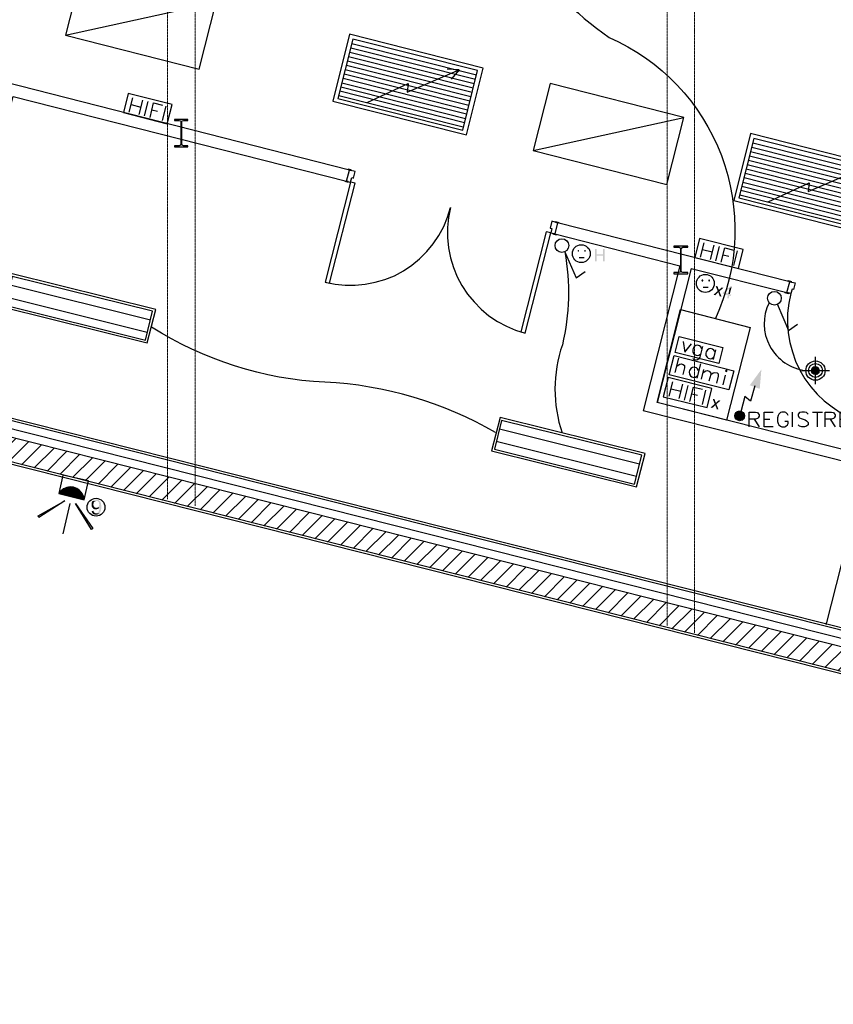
# Model space of a CAD drawing. Header units: millimetres. Extents: x 483 to 46833, y 1207 to 25488.
# Tile 8 of 19: x 12983 to 20061, y 1329 to 9893. Entities that reach past the tile are written whole.
import ezdxf

# ---------------------------------------------------------------- set-up
doc = ezdxf.new("R2010")
doc.units = ezdxf.units.MM
doc.linetypes.add('PDF_IMPORT', pattern=[1, 0.8, -0.2])
for name, color, linetype in [('Chauffage', 1, 'Continuous'), ('Fond de plan', 7, 'Continuous'), ('Interrupteurs & Prises', 6, 'Continuous'), ('Luminaires', 40, 'Continuous'), ('Petites forces', 92, 'Continuous')]:
    doc.layers.add(name, color=color, linetype=linetype)
doc.linetypes.add('ISOLATION', pattern='A,0.00254,-2.54,[134,ltypeshp.shx,S=2.54,R=0,X=-2.54,Y=0],-5.08,[134,ltypeshp.shx,S=2.54,R=180,X=2.54,Y=0],-2.54', length=10.16254)

# ---------------------------------------------------------------- blocks, each defined once
blk = doc.blocks.new('Projecteur')
at = {"layer": 'Luminaires', "lineweight": -3}
for points in [[(-190.1, 96.7), (-181.7, 103.4), (-40, -51.7)], [(-181.7, -281.7), (-190.1, -275), (-40, -126.6)]]:
    blk.add_lwpolyline(points, close=True, dxfattribs=at)
for points in [[(-1.7, -180), (129.9, -180), (129.9, 0), (0, 0), (-1.7, -180), (19.8, -170), (38.3, -155), (53.3, -135), (61.6, -113.3), (65.1, -90), (61.6, -66.7), (53.3, -45), (38.3, -25), (19.8, -10), (0, 0)], [(11.5, -5), (-1.7, -10)], [(15, -6.6), (-1.7, -13.3)], [(19.8, -8.3), (-1.7, -18.3)], [(23.3, -11.7), (-1.7, -21.7)], [(26.8, -13.3), (-1.7, -25)], [(29.9, -16.7), (-1.7, -28.3)], [(31.7, -18.3), (-1.7, -33.3)], [(34.8, -21.7), (-1.7, -36.7)], [(38.3, -23.3), (-1.7, -40)], [(40, -26.7), (-1.7, -43.3)], [(43.2, -30), (-1.7, -48.3)], [(44.9, -31.7), (-1.7, -51.7)], [(46.6, -35), (-1.7, -55)], [(48.4, -38.3), (-1.7, -58.3)], [(50.1, -40), (-1.7, -63.3)], [(51.5, -43.3), (-1.7, -66.7)], [(53.3, -46.6), (-1.7, -70)], [(55, -50), (-1.7, -73.3)], [(56.7, -53.3), (-1.7, -78.3)], [(58.5, -56.6), (-1.7, -81.6)], [(59.9, -60), (-1.7, -85)], [(59.9, -63.3), (-1.7, -88.3)], [(61.6, -66.7), (-1.7, -93.3)], [(3.5, -1.6), (0, -3.3)], [(8.4, -3.3), (0, -6.6)], [(-50.1, -90), (-261.8, -90)], [(61.6, -70), (-1.7, -96.6)], [(63.4, -73.3), (-1.7, -100)], [(63.4, -76.7), (-1.7, -103.3)], [(63.4, -80), (-1.7, -108.3)], [(63.4, -83.3), (-1.7, -111.7)], [(65.1, -86.6), (-1.7, -115)], [(65.1, -91.7), (-1.7, -118.3)], [(63.4, -95), (-1.7, -123.3)], [(63.4, -98.3), (-1.7, -126.6)], [(63.4, -103.3), (-1.7, -130)], [(63.4, -106.7), (-1.7, -133.3)], [(61.6, -111.7), (-1.7, -138.3)], [(59.9, -115), (-1.7, -141.7)], [(59.9, -120), (-1.7, -145)], [(58.5, -123.3), (-1.7, -148.3)], [(56.7, -128.3), (-1.7, -153.3)], [(53.3, -133.3), (-1.7, -156.7)], [(51.5, -138.3), (-1.7, -160)], [(48.4, -143.3), (-1.7, -163.3)], [(43.2, -148.3), (-1.7, -166.6)], [(38.3, -155), (-1.7, -171.7)], [(31.7, -161.6), (-1.7, -175)], [(19.8, -170), (-1.7, -178.3)]]:
    blk.add_lwpolyline(points, dxfattribs=at)
blk = doc.blocks.new('Panneau rayonnant metallique 60x120')
at = {"layer": 'Chauffage', "lineweight": -3}
for points in [[(1.9, -600), (1200, -597.8), (1200, 0), (0, 0)], [(39.6, -565.9), (1159.1, -565.9), (1157.3, -31.4), (39.6, -33.6)]]:
    blk.add_lwpolyline(points, close=True, dxfattribs=at)
for points in [[(39.6, -71.6), (1157.3, -71.6)], [(295.1, -538.5), (599.6, -291.3), (610.1, -365.2), (1000.7, -65.2), (897.4, -86.3)], [(1000.7, -65.2), (954.3, -160.3)], [(39.6, -111.7), (1157.3, -109.6)], [(39.6, -149.8), (1157.3, -149.8)], [(39.6, -189.9), (1157.3, -187.8)], [(39.6, -227.9), (1157.3, -227.9)], [(39.6, -268.1), (1157.3, -265.9)], [(39.6, -306.1), (1157.3, -306.1)], [(39.6, -346.2), (1157.3, -344.1)], [(39.6, -384.2), (1157.3, -384.2)], [(39.6, -424.4), (1157.3, -422.3)], [(39.6, -462.4), (1157.3, -462.4)], [(39.6, -498.3), (1157.3, -498.3)], [(39.6, -538.5), (1157.3, -538.5)]]:
    blk.add_lwpolyline(points, dxfattribs=at)
blk = doc.blocks.new('Suspension rectiligne LED')
at = {"layer": 'Luminaires', "lineweight": -3}
blk.add_lwpolyline([(1.9, -600), (1201.9, -600), (1200, 0), (0, 0), (1.9, -600), (1200, 0)], dxfattribs=at)
blk = doc.blocks.new('Reglette LED double')
at = {"layer": 'Luminaires', "lineweight": -3}
for points in [[(1297.1, -300), (1300, 0), (0, 0), (-2.9, -300)], [(1276, -278.9), (1276, -21.1), (18.9, -21.1), (18.9, -278.9)]]:
    blk.add_lwpolyline(points, close=True, dxfattribs=at)
for points in [[(19.2, -97.2), (1276, -97.2)], [(1276, -211.3), (19.2, -211.3)]]:
    blk.add_lwpolyline(points, dxfattribs=at)
blk = doc.blocks.new('PC 10 16A 2P +T')
at = {"layer": 'Interrupteurs & Prises', "lineweight": -3}
for points in [[(-29.6, 24.8), (-27.4, 22.7), (-23, 22.7), (-21.2, 24.8), (-23, 29), (-27.4, 29)], [(29.5, 24.8), (29.5, 22.7), (36.2, 22.7), (36.2, 29), (29.5, 29)]]:
    blk.add_lwpolyline(points, close=True, dxfattribs=at)
blk.add_lwpolyline([(-19, -32.2), (25.6, -32.2)], dxfattribs=at)
blk.add_circle((0, 0), 78.1, dxfattribs=at)
blk = doc.blocks.new('PC 10 16A 2P +T Haute')
at = {"layer": 'Interrupteurs & Prises', "transparency": 33554559}
for points in [[(132.4, 39.9), (120, 39.9), (120, -67.9), (132.4, -67.9), (132.4, -17.2), (189.8, -17.2), (132.4, -4.5)], [(204.3, 39.9), (189.8, 39.9), (189.8, -4.5), (132.4, -4.5), (189.8, -17.2), (189.8, -67.9), (204.3, -67.9)]]:
    blk.add_hatch(color=256, dxfattribs=at).paths.add_polyline_path(points)
at = {"layer": 'Interrupteurs & Prises', "lineweight": -3}
blk.add_lwpolyline([(-19.4, -34.1), (24.7, -34.1)], dxfattribs=at)
blk.add_circle((0, 0), 77.7, dxfattribs=at)
at = {"layer": 'Interrupteurs & Prises', "lineweight": -3, "transparency": 33554559}
for points in [[(-30, 29.3), (-32.2, 25.1), (-26, 25.1)], [(-32.2, 25.1), (-30, 18.7), (-26, 25.1)], [(-26, 31.4), (-30, 29.3), (-26, 25.1)], [(-30, 18.7), (-26, 16.6), (-26, 25.1)], [(-21.6, 29.3), (-26, 31.4), (-26, 25.1)], [(-19.4, 25.1), (-21.6, 29.3), (-26, 25.1)], [(-26, 16.6), (-21.6, 18.7), (-26, 25.1)], [(-21.6, 18.7), (-19.4, 25.1), (-26, 25.1)], [(26.9, 29.3), (24.7, 25.1), (31.4, 25.1)], [(24.7, 25.1), (26.9, 18.7), (31.4, 25.1)], [(31.4, 31.4), (26.9, 29.3), (31.4, 25.1)], [(26.9, 18.7), (31.4, 16.6), (31.4, 25.1)], [(37.5, 29.3), (31.4, 31.4), (31.4, 25.1)], [(39.7, 25.1), (37.5, 29.3), (31.4, 25.1)], [(31.4, 16.6), (37.5, 18.7), (31.4, 25.1)], [(37.5, 18.7), (39.7, 25.1), (31.4, 25.1)]]:
    blk.add_solid(points, dxfattribs=at)
blk = doc.blocks.new('VGA')
at = {"layer": 'Interrupteurs & Prises', "color": 3, "lineweight": -3}
blk.add_lwpolyline([(0, 0), (391, 0), (391, -143.6), (0, -145.8)], close=True, dxfattribs=at)
for points in [[(44.6, -35.9), (80.3, -122.5), (118.3, -35.9)], [(217.5, -52.8), (205.2, -42.3), (192.4, -35.9), (173.4, -35.9), (160.6, -42.3), (147.8, -52.8), (143.9, -71.8), (143.9, -84.5), (147.8, -103.5), (160.6, -116.2), (173.4, -122.5), (192.4, -122.5), (205.2, -116.2), (217.5, -103.5)], [(217.5, -35.9), (217.5, -133.1), (211.4, -152.1), (205.2, -158.4), (192.4, -164.8), (173.4, -164.8), (160.6, -158.4)], [(334, -52.8), (321.2, -42.3), (308.5, -35.9), (291.7, -35.9), (278.9, -42.3), (266.1, -52.8), (259.9, -71.8), (259.9, -84.5), (266.1, -103.5), (278.9, -116.2), (291.7, -122.5), (310.7, -122.5), (321.2, -116.2), (334, -103.5)], [(334, -35.9), (334, -122.5)]]:
    blk.add_lwpolyline(points, dxfattribs=at)
blk = doc.blocks.new('HDMI')
at = {"layer": 'Interrupteurs & Prises', "color": 3, "lineweight": -3}
for points in [[(0, 0), (534.8, 0), (534.8, -171.1), (0, -173.2)], [(466.9, -16.9), (473.5, -23.2), (479.7, -16.9), (473.5, -10.5)]]:
    blk.add_lwpolyline(points, close=True, dxfattribs=at)
for points in [[(46.8, -141.5), (46.8, -12.7)], [(46.8, -80.3), (65.8, -61.2), (76.3, -54.9), (95.3, -54.9), (108.1, -61.2), (114.3, -80.3), (114.3, -141.5)], [(238.7, -73.9), (226.4, -61.2), (213.6, -54.9), (194.6, -54.9), (181.8, -61.2), (169, -73.9), (162.8, -92.9), (162.8, -103.5), (169, -122.5), (181.8, -135.2), (194.6, -141.5), (213.6, -141.5), (226.4, -135.2), (238.7, -122.5)], [(238.7, -12.7), (238.7, -141.5)], [(281.1, -141.5), (281.1, -54.9)], [(281.1, -80.3), (300.1, -61.2), (312.9, -54.9), (329.6, -54.9), (342.4, -61.2), (348.6, -80.3), (348.6, -141.5)], [(348.6, -80.3), (367.6, -61.2), (380.4, -54.9), (399.4, -54.9), (409.9, -61.2), (416.6, -80.3), (416.6, -141.5)], [(473.5, -54.9), (473.5, -141.5)]]:
    blk.add_lwpolyline(points, dxfattribs=at)
blk = doc.blocks.new('HIFI')
at = {"layer": 'Interrupteurs & Prises', "color": 3, "lineweight": -3}
blk.add_lwpolyline([(392.9, -171.1), (392.9, 0), (0, 0), (0, -171.1)], close=True, dxfattribs=at)
for points in [[(48.7, -154.3), (48.7, -25.4)], [(135.2, -25.4), (135.2, -154.3)], [(186, -154.3), (186, -25.4)], [(234.5, -154.3), (234.5, -25.4), (314.8, -25.4)], [(346.6, -154.3), (346.6, -25.4)], [(48.7, -86.7), (135.2, -86.7)], [(234.5, -86.7), (285.3, -86.7)]]:
    blk.add_lwpolyline(points, dxfattribs=at)
blk = doc.blocks.new('Alimentation registre')
at = {"layer": 'Petites forces', "lineweight": -3}
for points in [[(132.4, 260.6), (94.4, 129.7), (45.9, 167.7), (9.7, 36.7)], [(-40.6, 11.4), (-11, 40.9)], [(-40.6, 9.2), (-9.3, 40.9)], [(-40.6, 7.1), (-7.1, 40.9), (-40.6, 7.1)], [(-40.6, 5), (-4.9, 40.9)], [(-40.6, 2.9), (-2.7, 40.9), (-40.6, 2.9)], [(-0.4, 40.9), (-40.6, 0.8), (1.3, 40.9), (-40.6, -1.3)], [(-40.6, -3.4), (3.5, 40.9), (-40.6, -3.4)], [(-40.6, -5.5), (5.7, 40.9), (-40.6, -5.5)], [(-40.6, -7.7), (7.9, 40.9), (-40.6, -7.7)], [(-40.6, -9.8), (9.7, 40.9), (-40.6, -9.8)], [(-40.6, -11.9), (11.9, 40.9), (-38.8, -11.9), (14.1, 40.9)], [(-38.8, 17.7), (-17.7, 38.8)], [(-38.8, 15.6), (-15.4, 38.8)], [(-38.8, 13.4), (-13.2, 38.8)], [(-38.8, -14), (14.1, 38.8), (-38.8, -14)], [(-38.8, -16.1), (16.3, 38.8), (-38.8, -16.1)], [(-38.8, -18.2), (18.5, 38.8), (-36.6, -18.2), (20.3, 36.7), (-36.6, -20.4), (20.3, 36.7)], [(-36.6, 19.8), (-19.9, 36.7)], [(-36.6, -20.4), (22.5, 36.7)], [(-34.4, 21.9), (-21.6, 34.6)], [(-34.4, -22.4), (22.5, 34.6), (-34.4, -22.4)], [(-34.4, -24.6), (24.7, 34.6), (-34.4, -24.6)], [(-32.2, -24.6), (24.7, 34.6)], [(-32.2, -26.7), (26.9, 32.5), (-32.2, -26.7), (26.9, 32.5)], [(-30.5, 28.3), (-28.2, 30.4)], [(-30.5, -28.8), (29.1, 30.4), (-30.5, -28.8), (29.1, 30.4)], [(-28.2, -28.8), (30.9, 30.4)], [(-28.2, -30.9), (30.9, 28.3), (-28.2, -30.9), (30.9, 28.3)], [(-26, -33), (33.1, 26.1), (-26, -33), (33.1, 26.1)], [(-23.8, -33), (33.1, 24)], [(-23.8, -35.2), (35.3, 24), (-23.8, -35.2)], [(-21.6, -35.2), (35.3, 21.9), (-21.6, -35.2), (37.5, 21.9)], [(-19.9, -37.2), (37.5, 19.8), (-19.9, -37.2)], [(37.5, 19.8), (-17.7, -37.2), (37.5, 17.7)], [(39.3, 17.7), (-15.4, -37.2), (39.3, 15.6), (-13.2, -37.2), (39.3, 13.4), (-11, -37.2)], [(39.3, 13.4), (-9.3, -37.2), (41.5, 11.4), (-7.1, -37.2), (41.5, 9.2), (-4.9, -37.2)], [(-2.7, -37.2), (41.5, 7.1), (-2.7, -37.2)], [(-0.4, -37.2), (41.5, 5), (-0.4, -37.2)], [(1.3, -37.2), (41.5, 2.9), (1.3, -37.2)], [(3.5, -37.2), (41.5, 0.8), (5.7, -37.2), (41.5, -1.3)], [(81.6, -96.4), (81.6, 32.5), (138.6, 32.5), (155.8, 28.3), (161.9, 21.9), (168.6, 9.2), (168.6, -3.4), (161.9, -16.1), (155.8, -22.4), (138.6, -28.8), (81.6, -28.8)], [(293, -96.4), (212.7, -96.4), (212.7, 32.5), (293, 32.5)], [(421.9, 2.9), (415.7, 15.6), (402.9, 28.3), (392.3, 32.5), (367.1, 32.5), (354.3, 28.3), (341.5, 15.6), (335.4, 2.9), (328.7, -16.1), (328.7, -47.8), (335.4, -64.7), (341.5, -77.4), (354.3, -90), (367.1, -96.4), (392.3, -96.4), (402.9, -90), (415.7, -77.4), (421.9, -64.7), (421.9, -47.8), (392.3, -47.8)], [(459.8, -96.4), (459.8, 32.5)], [(595.3, 15.6), (582.5, 28.3), (563.5, 32.5), (540.1, 32.5), (521.1, 28.3), (508.3, 15.6), (508.3, 2.9), (515, -9.8), (521.1, -16.1), (533.9, -22.4), (569.7, -35.2), (582.5, -41.5), (588.7, -47.8), (595.3, -58.4), (595.3, -77.4), (582.5, -90), (563.5, -96.4), (540.1, -96.4), (521.1, -90), (508.3, -77.4)], [(633.2, 32.5), (719.7, 32.5)], [(675.6, 32.5), (675.6, -96.4)], [(743.1, -96.4), (743.1, 32.5), (800, 32.5), (816.8, 28.3), (823.4, 21.9), (829.6, 9.2), (829.6, -3.4), (823.4, -16.1), (816.8, -22.4), (800, -28.8), (743.1, -28.8)], [(954, -96.4), (874.2, -96.4), (874.2, 32.5), (954, 32.5)], [(7.9, -37.2), (41.5, -3.4), (7.9, -37.2)], [(9.7, -37.2), (41.5, -5.5)], [(11.9, -37.2), (41.5, -7.7), (11.9, -37.2)], [(41.5, -9.8), (14.1, -37.2), (41.5, -11.9)], [(16.3, -37.2), (39.3, -14)], [(39.3, -16.1), (18.5, -37.2), (39.3, -18.2)], [(20.3, -37.2), (37.5, -20.4)], [(24.7, -35.2), (35.3, -22.4)], [(126.2, -28.8), (168.6, -96.4)], [(212.7, -28.8), (261.2, -28.8)], [(787.2, -28.8), (829.6, -96.4)], [(874.2, -28.8), (922.7, -28.8)]]:
    blk.add_lwpolyline(points, dxfattribs=at)
blk.add_circle((0, 0), 41.5, dxfattribs=at)
at = {"layer": 'Petites forces', "lineweight": -3, "transparency": 33554559}
blk.add_solid([(189.3, 404.3), (174.7, 235.3), (88.3, 267)], dxfattribs=at)
blk = doc.blocks.new('Interrupteur')
at = {"layer": 'Interrupteurs & Prises', "lineweight": -3}
blk.add_lwpolyline([(-35.1, 41.4), (-191.4, 237.9), (-252.7, 166)], dxfattribs=at)
blk.add_circle((0, 0), 60, dxfattribs=at)
blk = doc.blocks.new('Spot basse tension')
at = {"layer": 'Luminaires', "lineweight": -3}
for points in [[(0, -93.4), (0, 93.3)], [(-96.8, 0), (95, 0)], [(-26.8, 3.3), (-3.5, 26.7)], [(-26.8, 1.6), (-1.7, 26.7)], [(-26.8, 0), (0, 26.7)], [(-26.8, -1.7), (1.7, 26.7), (-26.8, -3.3)], [(-26.8, 6.6), (-8.4, 25)], [(-26.8, 5), (-6.6, 25)], [(-26.8, -5), (3.1, 25)], [(-26.8, -6.7), (4.9, 25)], [(-26.8, -8.4), (6.6, 25)], [(-25.1, 10), (-11.8, 25)], [(-25.1, -8.4), (8.4, 25), (-25.1, -10)], [(10.1, 23.3), (-25.1, -11.7), (11.5, 23.3), (-23.3, -13.4)], [(-23.3, 13.3), (-13.6, 23.3)], [(-23.3, -15), (13.2, 21.7)], [(-21.6, -15), (15, 21.7)], [(-21.6, -16.7), (15, 20)], [(-20.2, -16.7), (16.7, 20)], [(16.7, 18.3), (-20.2, -18.3), (18.1, 18.3)], [(-18.5, -20), (18.1, 16.6)], [(-16.7, -20), (19.8, 16.6)], [(-16.7, -21.7), (19.8, 15)], [(-15, -21.7), (21.6, 15)], [(-15, -23.4), (21.6, 13.3)], [(-13.6, -23.4), (21.6, 11.7)], [(-11.8, -23.4), (23.3, 11.7)], [(-11.8, -25), (23.3, 10)], [(-10.1, -25), (23.3, 8.3), (-8.4, -25)], [(25.1, 6.6), (-6.6, -25), (25.1, 5)], [(-5.2, -26.7), (25.1, 3.3)], [(-3.5, -26.7), (25.1, 1.6)], [(-1.7, -26.7), (25.1, 0)], [(0, -26.7), (25.1, -1.7)], [(1.7, -26.7), (25.1, -3.3)], [(4.9, -25), (25.1, -5)], [(6.6, -25), (23.3, -8.4)], [(8.4, -25), (23.3, -10)], [(11.5, -23.4), (21.6, -13.4)]]:
    blk.add_lwpolyline(points, dxfattribs=at)
for centre, radius in [((-1.2, -0.5), 66.3), ((-0.8, 0.7), 47.4), ((-1.8, 0), 26.8)]:
    blk.add_circle(centre, radius, dxfattribs=at)

msp = doc.modelspace()

# ---------------------------------------------------------------- hatches: boundary and pattern name
at = {"layer": 'Fond de plan', "true_color": 0x939598}
h = msp.add_hatch(dxfattribs=at)
h.set_pattern_fill('ANSI31', color=252, scale=30.94211)
h.set_pattern_definition([(45, (-17640.72, -1832.91), (-69.46702, 69.46702), [])])
h.paths.add_polyline_path([(1162.5, 17526.6), (776.2, 17467), (774.8, 9106.9), (31500.5, 1351.8), (31766.4, 2399.6), (31563.2, 2451), (31348.7, 1606.4), (984.6, 9270.2), (985.9, 17287.2), (1194.5, 17319.3)])
h.paths.add_polyline_path([(5306.6, 18163.7), (5305.5, 18163.5), (4320, 18011.6), (4350.3, 17814.9), (5336.4, 17966.9)])
h.paths.add_polyline_path([(10666.1, 18780.4), (10634.4, 18987.7), (6292.7, 18317.5), (6292.7, 18317.5), (6324.6, 18110.3)])
h.paths.add_polyline_path([(33521.8, 9320), (33192.3, 9497.5), (33097.7, 9321.9), (33291.5, 9218.6), (32917.5, 7749.9), (33112, 7703.5)])
h.paths.add_polyline_path([(33112, 7703.5), (32917.5, 7749.9), (32801.7, 7295.1), (32995.9, 7246)])
h.paths.add_polyline_path([(28503.8, 12016), (28409.3, 11840.4), (29844.2, 11069), (29868.9, 11114.8, -0.072362), (29867.3, 11126.8), (29866.8, 11126.4), (29867.3, 11126.2, -0.326522), (29896.6, 11166.3), (29938.9, 11244.6)], flags=17)
h.paths.add_polyline_path([(26114.9, 12879.9), (26163.6, 13063.9), (26070.7, 13236.7), (26054, 13227.8), (26054.1, 13227.6), (25990, 13193.6), (25990, 13193.5), (25960.7, 13082.7), (25867.8, 12715), (26061.1, 12666.7)], flags=17)
h.paths.add_polyline_path([(24978.8, 8399.4), (25094.7, 8855.4), (25098.8, 8874.3), (25099.4, 8874.1), (25722.4, 11326.1, -0.098953), (25714.7, 11364.3, -0.225129), (25751.3, 11441.4), (25772.4, 11525, -0.142071), (25757.5, 11576.4, -0.271318), (25806.6, 11660.2), (25816.4, 11699), (25623.1, 11749.5), (25546.7, 11447.5), (24276.9, 6446.9), (24253.7, 6349.7), (24446, 6301.1), (24458.7, 6349.7), (24464.3, 6375.2), (24464.5, 6375.2), (24875.1, 7991.2), (24887.5, 8041.9)], flags=17)
h.paths.add_polyline_path([(26324.1, 13186.1), (26307.1, 13218.1), (26233.2, 13258), (26260.3, 13307.5), (26248.3, 13331.5), (26070.7, 13236.7), (26163.6, 13063.9), (26176.2, 13040.4), (27529.5, 12312), (27625, 12489.3)], flags=17)
h.paths.add_polyline_path([(23757.2, 18011.4), (23375.6, 17953), (23377, 17943.8), (23406, 17756), (23647.4, 17793.8), (23737.6, 17625.9), (23913.8, 17719.5)])
h.paths.add_polyline_path([(19330.3, 17328.9), (18853.8, 17255.5), (18853.8, 17221.5), (19096, 17091.4), (19360.5, 17132.5)], flags=17)
h.paths.add_polyline_path([(18853.8, 17221.5), (18853.8, 17053.8), (19096, 17091.4)], flags=17)
h.paths.add_polyline_path([(18853.8, 17221.5), (18804.6, 17247.9), (18769.3, 17242.4), (18615.1, 17326.2), (18615.1, 17100.2), (18735.5, 17035.4), (18853.8, 17053.8)], flags=17)
h.paths.add_polyline_path([(18615.1, 17326.2), (18473.6, 17403), (18473.1, 17403.2), (18378.7, 17227.5), (18615.1, 17100.2)], flags=17)
h.paths.add_polyline_path([(18853.8, 17255.5), (18804.6, 17247.9), (18853.8, 17221.5)], flags=16)
h.paths.add_polyline_path([(14267.3, 19544.6), (14146.9, 19526.2), (14146, 19526), (14176, 19329.6), (14267.3, 19343.4)])
h.paths.add_polyline_path([(14508.1, 19532), (14436.3, 19570.5), (14267.3, 19544.6), (14267.3, 19343.4), (14400.4, 19363.5), (14508.1, 19305.6)])
h.paths.add_polyline_path([(14690.6, 19433.9), (14508.1, 19532), (14508.1, 19305.6), (14596.7, 19258)])
at = {"layer": 'Fond de plan', "transparency": 33554559}
for points in [[(13618.7, 5707.5), (13616.6, 5705.4), (13614.5, 5703.2), (13612.4, 5699), (13612.4, 5696.9), (13610.3, 5694.8), (13608.2, 5690.5), (13608.2, 5663.1), (13610.3, 5658.9), (13610.3, 5656.7), (13612.4, 5652.5), (13614.5, 5650.4), (13616.6, 5648.3), (13618.7, 5644.1), (13650.4, 5646.2), (13646.2, 5648.3), (13639.9, 5648.3), (13635.6, 5650.4), (13633.5, 5652.5), (13631.4, 5654.7), (13631.4, 5654.7), (13629.3, 5658.9), (13627.2, 5661), (13625.1, 5665.2), (13625.1, 5667.3), (13623, 5671.5), (13623, 5677.9), (13625.1, 5682.1), (13625.1, 5688.5), (13627.2, 5692.7), (13629.3, 5694.8), (13631.4, 5696.9), (13633.5, 5701.1), (13637.8, 5703.2), (13639.9, 5703.2), (13644.1, 5705.4), (13650.4, 5705.4)], [(13648.3, 5720.1), (13644.1, 5720.1), (13639.9, 5718), (13635.6, 5718), (13633.5, 5715.9), (13629.3, 5715.9), (13627.2, 5713.8), (13625.1, 5711.7), (13620.9, 5709.6), (13618.7, 5707.5), (13650.4, 5705.4), (13658.9, 5705.4), (13663.1, 5703.2), (13665.2, 5701.1), (13667.3, 5699), (13669.4, 5696.9), (13671.6, 5694.8), (13671.6, 5690.5), (13673.7, 5688.5), (13673.7, 5680), (13675.8, 5675.8), (13675.8, 5673.7), (13673.7, 5669.4), (13673.7, 5663.1), (13671.6, 5661), (13669.4, 5656.7), (13667.3, 5654.7), (13665.2, 5652.5), (13663.1, 5650.4), (13675.8, 5650.4), (13675.8, 5646.2), (13675.8, 5631.4), (13673.7, 5627.2), (13673.7, 5625.1), (13671.6, 5620.9), (13671.6, 5618.7), (13669.4, 5614.5), (13669.4, 5612.4), (13667.3, 5610.3), (13665.2, 5608.2), (13663.1, 5606.1), (13658.9, 5603.9), (13656.8, 5601.8), (13654.7, 5601.8), (13650.4, 5599.7), (13646.2, 5599.7), (13675.8, 5597.6), (13677.9, 5601.8), (13680, 5603.9), (13682.1, 5606.1), (13684.2, 5610.3), (13686.3, 5614.5), (13686.3, 5616.6), (13686.3, 5616.6), (13688.5, 5620.9), (13688.5, 5622.9), (13690.6, 5627.2), (13690.6, 5635.6), (13692.7, 5639.9), (13692.7, 5671.5), (13690.6, 5673.7), (13690.6, 5684.2), (13688.5, 5688.5), (13688.5, 5690.5), (13686.3, 5692.7), (13686.3, 5696.9), (13684.2, 5701.1), (13682.1, 5703.2), (13680, 5705.4), (13675.8, 5707.5), (13673.7, 5709.6), (13671.6, 5711.7), (13669.4, 5713.8), (13665.2, 5715.9), (13663.1, 5718), (13654.7, 5718), (13652.5, 5720.1)], [(13625.1, 5620.9), (13610.3, 5618.7), (13610.3, 5612.4), (13612.4, 5610.3), (13612.4, 5606.1), (13614.5, 5603.9), (13616.6, 5599.7), (13618.7, 5597.6), (13620.9, 5595.5), (13623, 5593.4), (13625.1, 5591.2), (13629.3, 5591.2), (13631.4, 5589.1), (13635.6, 5589.1), (13637.8, 5587.1), (13654.7, 5587.1), (13658.9, 5589.1), (13661, 5589.1), (13665.2, 5591.2), (13667.3, 5593.4), (13671.6, 5595.5), (13673.7, 5595.5), (13675.8, 5597.6), (13646.2, 5599.7), (13642, 5599.7), (13637.8, 5601.8), (13635.6, 5603.9), (13631.4, 5603.9), (13631.4, 5606.1), (13629.3, 5610.3), (13627.2, 5612.4), (13625.1, 5616.6)], [(13663.1, 5650.4), (13661, 5648.3), (13652.5, 5648.3), (13650.4, 5646.2), (13618.7, 5644.1), (13620.9, 5644.1), (13623, 5639.9), (13625.1, 5637.7), (13629.3, 5637.7), (13631.4, 5635.6), (13635.6, 5633.5), (13654.7, 5633.5), (13656.8, 5635.6), (13661, 5635.6), (13663.1, 5637.7), (13663.1, 5637.7), (13667.3, 5639.9), (13669.4, 5642), (13671.6, 5644.1), (13673.7, 5648.3), (13675.8, 5650.4)]]:
    msp.add_hatch(color=256, dxfattribs=at).paths.add_polyline_path(points)
at = {"layer": 'Interrupteurs & Prises', "transparency": 33554559}
for color, points in [(256, [(19054.5, 7572.4), (19037.6, 7576.7), (19054.5, 7532.3), (19060.9, 7521.7), (19063, 7513.3), (19073.6, 7485.8), (19088.4, 7483.7), (19069.4, 7530.2), (19065.1, 7540.7), (19065.1, 7542.9), (19063, 7545), (19063, 7547.1), (19060.9, 7551.3)]), (256, [(19105.2, 7559.8), (19090.5, 7564), (19073.6, 7549.2), (19071.4, 7547.1), (19069.4, 7545), (19067.3, 7542.9), (19065.1, 7540.7), (19069.4, 7530.2)]), (256, [(19177.1, 7572.4), (19166.5, 7574.5), (19101.1, 7519.6), (19098.9, 7506.9), (19143.3, 7496.4), (19137, 7471), (19149.6, 7466.8), (19156, 7492.2), (19170.8, 7490), (19172.8, 7500.6), (19160.2, 7504.8), (19113.7, 7515.4), (19158.1, 7555.5)]), (256, [(19177.1, 7572.4), (19158.1, 7555.5), (19147.5, 7506.9), (19113.7, 7515.4), (19160.2, 7504.8)]), (3, [(19028.6, 6590.9), (19011.7, 6595.1), (19028.6, 6550.8), (19034.9, 6540.2), (19037.1, 6531.8), (19047.6, 6504.3), (19062.4, 6502.2), (19043.4, 6548.7), (19039.2, 6559.3), (19039.2, 6561.3), (19037.1, 6563.5), (19037.1, 6565.6), (19034.9, 6569.8)]), (3, [(19079.3, 6578.3), (19064.6, 6582.5), (19047.6, 6567.7), (19045.5, 6565.6), (19043.4, 6563.5), (19041.3, 6561.3), (19039.2, 6559.3), (19043.4, 6548.7)])]:
    msp.add_hatch(color=color, dxfattribs=at).paths.add_polyline_path(points)

# ---------------------------------------------------------------- linework, layer by layer
at = {"layer": 'Fond de plan'}
for p, q in [((31247.9, 1775.5), (1123.9, 9378.8)), ((31233.8, 1799.1), (1143.1, 9394)), ((31348.7, 1606.4), (984.6, 9270.2)), ((31513, 1328.6), (753.9, 9092.2)), ((31500.5, 1351.8), (755.4, 9111.8)), ((18725.9, 7752.6), (18406.4, 6491.1)), ((18822.9, 7728), (18527.9, 6563.5)), ((18731.5, 7774.7), (18731.3, 7773.7)), ((19656.9, 7519.2), (19682, 7613.8)), ((20369.8, 6097), (18527.9, 6563.5)), ((20345.2, 6000), (18406.4, 6491.1))]:
    msp.add_line(p, q, dxfattribs=at)
at = {"layer": 'Fond de plan', "linetype": 'ISOLATION', "ltscale": 0.14}
msp.add_line((31291.1, 1692.4), (1054.5, 9324.1), dxfattribs=at)
at = {"layer": 'Fond de plan', "linetype": 'PDF_IMPORT', "lineweight": 5}
for points in [[(14267.3, 19545.2), (14267.3, 5722.3)], [(14508.1, 5663.1), (14508.1, 19532.5)], [(18615.1, 17326.9), (18615.1, 4619.5)], [(18853.8, 4560.3), (18853.8, 17257.2)]]:
    msp.add_lwpolyline(points, dxfattribs=at)
at = {"layer": 'Fond de plan', "lineweight": -3}
for points in [[(12258.2, 6592.6), (12262.4, 6613.8), (12925.8, 9225), (15826.4, 8487.7), (15851.8, 8584.9), (12701.9, 9385.6), (12676.5, 9288.4), (12828.6, 9250.4), (12165.3, 6637), (12161, 6618)], [(15811.7, 8491.9), (15811.7, 8487.7), (15841.2, 8479.2), (15841.2, 8485.6), (15826.4, 8487.7), (15860.3, 8479.2), (15870.8, 8519.4), (15885.6, 8515.1), (15900.4, 8572.2), (15851.8, 8584.9), (15866.6, 8580.6), (15866.6, 8587), (15839.1, 8593.3), (15837, 8589.1)], [(15640.5, 7608.8), (15678.5, 7600.4), (15900.4, 8470.8), (15860.3, 8479.2), (15640.5, 7608.8), (15727.2, 7591.9), (15813.7, 7583.5), (15902.5, 7583.5), (15989.1, 7591.9), (16075.7, 7608.8), (16160.2, 7634.2), (16242.6, 7665.9), (16320.8, 7708.1), (16394.7, 7756.7), (16462.3, 7811.7), (16525.7, 7875), (16580.6, 7942.6), (16629.3, 8016.5), (16671.5, 8092.6), (16705.3, 8175), (16730.7, 8259.5), (16713.7, 8172.9), (16705.3, 8084.2), (16705.3, 7997.5), (16713.7, 7908.8), (16730.7, 7822.2), (16756, 7737.7), (16789.8, 7657.4), (16830, 7579.2), (16878.5, 7505.3), (16935.6, 7437.7), (16996.8, 7374.3), (17064.4, 7317.3), (17138.4, 7268.7), (17216.6, 7226.4), (17296.8, 7192.6), (17381.3, 7167.3)], [(17675, 8122.2), (17677.1, 8126.4), (17647.5, 8134.9), (17645.4, 8130.6), (17660.2, 8126.4), (17611.6, 8139.1), (17596.8, 8080), (17611.6, 8077.8), (17603.2, 8037.7), (17637, 8029.2), (17622.2, 8033.4), (17620.1, 8029.2), (17649.6, 8020.8), (17651.7, 8025)], [(19682.1, 7613.8), (17660.2, 8126.4), (17637, 8029.2), (18725.9, 7752.6)], [(18822.9, 7728), (19656.9, 7519.2)], [(19668.1, 7619.1), (19668.2, 7623.7), (19697.2, 7615.2), (19695.2, 7611.4), (19682.1, 7613.8), (19728.9, 7602.7), (19714.5, 7545.5), (19701.4, 7547.9), (19690.6, 7510.5), (19656.9, 7519.2), (19670.9, 7514), (19670.7, 7509.3), (19640.7, 7516.1), (19641.9, 7522.6)], [(19690.6, 7510.5), (19673.4, 7426), (19662.7, 7340.3), (19661.5, 7254.4), (19667.8, 7169), (19681.8, 7084.4), (19704.4, 7002.3), (19732.7, 6921.8), (19769.6, 6843.9), (19813.1, 6769.5), (19864.6, 6700.6), (19920.8, 6636.1), (19982, 6576.2), (20050.1, 6524.6), (20120.2, 6476.7), (20197.3, 6437), (20276.5, 6405.8), (20358.8, 6380.1), (20589.9, 7279.4), (20551.4, 7288.3), (20320.3, 6389.1), (20358.8, 6380.1)], [(20581, 7281.4), (20664.4, 7260.2), (20001, 4649), (19996.8, 4630)]]:
    msp.add_lwpolyline(points, dxfattribs=at)
for points in [[(14446.9, 9015.8), (14446.9, 9024.3), (14328.6, 9024.3), (14328.6, 9015.8), (14370.9, 9015.8), (14381.4, 9011.6), (14385.6, 9001), (14385.6, 8810.9), (14381.4, 8800.3), (14370.9, 8796.1), (14328.6, 8796.1), (14328.6, 8785.6), (14446.9, 8785.6), (14446.9, 8796.1), (14406.7, 8796.1), (14396.2, 8800.3), (14392, 8810.9), (14392, 9001), (14396.2, 9011.6), (14406.7, 9015.8)], [(17603.2, 8037.7), (17563, 8048.2), (17343.3, 7177.9), (17381.3, 7167.3)], [(18794.7, 7913), (18794.7, 7923.6), (18674.3, 7923.6), (18674.3, 7913), (18716.5, 7913), (18727.1, 7908.8), (18731.3, 7898.2), (18731.3, 7708.1), (18727.1, 7697.5), (18716.5, 7693.3), (18674.3, 7693.3), (18674.3, 7682.8), (18794.7, 7682.8), (18794.7, 7693.3), (18752.4, 7693.3), (18741.9, 7697.5), (18737.6, 7708.1), (18737.6, 7898.2), (18741.9, 7908.8), (18752.4, 7913)], [(18732.8, 7370.5), (19337.1, 7216.3), (19132.2, 6409.3), (18527.9, 6563.5)]]:
    msp.add_lwpolyline(points, close=True, dxfattribs=at)
msp.add_circle((13646.8, 5652.1), 77.6, dxfattribs=at)
at = {"layer": 'Interrupteurs & Prises', "color": 3}
msp.add_lwpolyline([(13955.7, 13323.5, 0.561861), (14908, 12328.4, -0.346935), (16906.4, 11478.5, 0.179705), (18109.8, 9738.7, -0.420649), (19035, 7293.4, -50.119662), (19035, 7293.4, 0.49028)], format="xyb", dxfattribs=at)
at = {"layer": 'Interrupteurs & Prises', "lineweight": -3, "transparency": 33554559}
msp.add_solid([(19054.5, 7532.3), (19018.6, 7500.6), (19060.9, 7521.7), (19033.4, 7496.4)], dxfattribs=at)
at = {"layer": 'Interrupteurs & Prises', "color": 3, "lineweight": -3, "transparency": 33554559}
msp.add_solid([(19028.6, 6550.8), (18992.7, 6519.1), (19034.9, 6540.2), (19007.5, 6514.9)], dxfattribs=at)
at = {"layer": 'Luminaires'}
for points in [[(17725.3, 7873.5, -0.101996), (17703.5, 7064.8, 0.164997), (17701.6, 6297.9, -13.886626), (17701.6, 6297.9, 2.010176)], [(17122, 6301.2, 0.120361), (15638.7, 6739.5, -0.130783), (14129.7, 7219.3, -41.003128)]]:
    msp.add_lwpolyline(points, format="xyb", dxfattribs=at)
msp.add_arc((19869.7, 7248.9), 410.8, 153.65767, 263.25535, dxfattribs=at)

# ---------------------------------------------------------------- block references
at = {"rotation": 165.0446032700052}
for p in [(17699.8, 7927.9), (19548, 7469.3)]:
    msp.add_blockref('Interrupteur', p, dxfattribs=at)
msp.add_blockref('Alimentation registre', (19245.9, 6446.3))
at = {"layer": 'Chauffage', "rotation": 345.8151690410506}
for p in [(15851.8, 9765.8), (19339.8, 8901.7)]:
    msp.add_blockref('Panneau rayonnant metallique 60x120', p, dxfattribs=at)
at = {"layer": 'Interrupteurs & Prises'}
for name, p, rotation in [('HIFI', (13927.2, 9250.4), 345.7352771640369), ('HIFI', (18896.1, 7989.1), 346.0337907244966), ('VGA', (18720.2, 7138.1), 345.8914173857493), ('HDMI', (18675.8, 6971.2), 345.7435311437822), ('HIFI', (18623, 6779), 346.0337907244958)]:
    msp.add_blockref(name, p, dxfattribs=dict(at, rotation=rotation))
for name, p in [('PC 10 16A 2P +T Haute', (17868.4, 7857.6)), ('PC 10 16A 2P +T', (18947.6, 7598.5))]:
    msp.add_blockref(name, p, dxfattribs=at)
at = {"layer": 'Luminaires'}
for name, p, rotation in [('Suspension rectiligne LED', (13527.9, 10340.4), 345.7203161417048), ('Suspension rectiligne LED', (17596.8, 9337), 345.7203161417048), ('Reglette LED double', (12904.9, 7684.5), 346.0537563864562), ('Reglette LED double', (17161.2, 6432.1), 346.0537563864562)]:
    msp.add_blockref(name, p, dxfattribs=dict(at, rotation=rotation))
at = {"layer": 'Luminaires', "xscale": 1.267579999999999, "yscale": 1.267579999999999, "zscale": 1.267579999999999}
msp.add_blockref('Spot basse tension', (19907.1, 6840.9), dxfattribs=at)
at = {"layer": 'Luminaires', "xscale": 1.267579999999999, "yscale": 1.267579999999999, "zscale": 1.267579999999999, "rotation": 77.02351024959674}
msp.add_blockref('Projecteur', (13321.9, 5771), dxfattribs=at)

doc.saveas('drawing.dxf')
